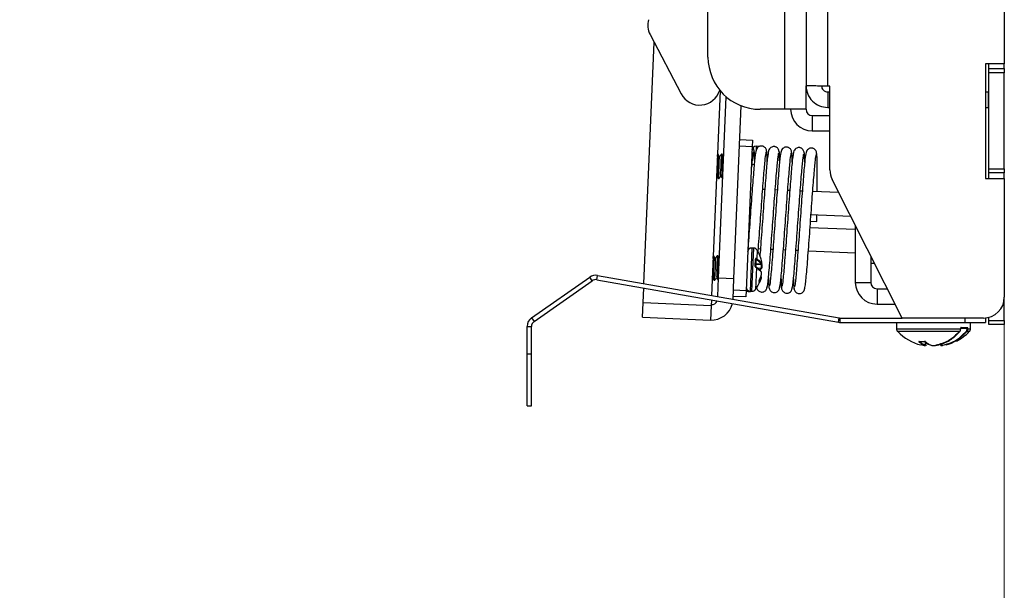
# Model space of a CAD drawing. Header units: inches. Extents: x 5 to 165, y 3 to 108.
# Tile 70 of 139: x 112.05 to 116.76, y 32.88 to 35.61. Entities that reach past the tile are written whole.
import ezdxf

# ---------------------------------------------------------------- set-up
doc = ezdxf.new("R2010")
doc.units = ezdxf.units.IN
doc.header["$LTSCALE"] = 10
doc.header["$MEASUREMENT"] = 0
doc.styles.add('SLDTEXTSTYLE0', font='TXT', dxfattribs={"width": 0.75})
doc.dimstyles.new('SLDDIMSTYLE4', dxfattribs={"dimtxt": 1.377953, "dimasz": 1.56, "dimexe": 0, "dimexo": 0.0625, "dimgap": 0.344488, "dimtad": 0, "dimtih": 1, "dimtoh": 1, "dimdec": 4, "dimlfac": 10, "dimzin": 12, "dimdsep": 46, "dimtxsty": 'SLDTEXTSTYLE0', "dimsah": 1, "dimcen": 0.09, "dimadec": 0, "dimazin": 3, "dimtfac": 1, "dimtdec": 0, "dimtofl": 0, "dimtmove": 0, "dimatfit": 3, "dimfxl": 1, "dimfrac": 2, "dimtolj": 1, "dimtzin": 12, "dimarcsym": 0})

# ---------------------------------------------------------------- blocks, each defined once
blk = doc.blocks.new('_D_10')
at = {"color": 1, "linetype": 'Continuous', "lineweight": 18}
for p, q in [((99.1113, 35.5369), (97.3168, 29.1359)), ((116.7635, 34.9028), (116.7635, 26.4615))]:
    blk.add_line(p, q, dxfattribs=at)
for start, end in [(254.339239, 261.13124), (263.394929, 270)]:
    blk.add_arc((116.7635, 98.5022), 70.7907, start, end, dxfattribs=at)
for points in [[(97.6542, 30.3395), (99.0934, 29.6838), (99.2283, 30.1861)], [(116.7635, 27.7115), (115.2065, 27.9887), (115.2008, 27.4687)]]:
    blk.add_solid(points, dxfattribs=at)
at = {"color": 1, "linetype": 'Continuous', "lineweight": 18, "insert": (105.8496, 29.0382), "char_height": 1.37795, "attachment_point": 1, "style": 'SLDTEXTSTYLE0'}
blk.add_mtext('16°', dxfattribs=at)

msp = doc.modelspace()

# ---------------------------------------------------------------- linework, layer by layer
at = {"color": 7, "linetype": 'Continuous', "lineweight": 25}
for p, q in [((115.813543, 42.241268), (115.813543, 35.29777)), ((115.709543, 36.84177), (115.709543, 35.18477)), ((115.343543, 35.43477), (115.343543, 36.15077)), ((116.763543, 35.98361), (116.763543, 35.40277)), ((115.066177, 35.54311), (115.214765, 35.258541)), ((115.036676, 34.349212), (115.085724, 35.505674)), ((116.763543, 35.40277), (116.673543, 35.40277)), ((116.673543, 35.40277), (116.673543, 34.85277)), ((116.689543, 35.37977), (116.689543, 35.40277)), ((116.763543, 35.37977), (116.763543, 35.40277)), ((116.689543, 35.37977), (116.763543, 35.37977)), ((116.689543, 35.35977), (116.689543, 35.37977)), ((116.763543, 35.35977), (116.689543, 35.35977)), ((116.689543, 34.89977), (116.689543, 35.35977)), ((116.763543, 35.37977), (116.763543, 35.35977)), ((116.763543, 34.89977), (116.763543, 35.35977)), ((115.813543, 35.18477), (115.813543, 35.29777)), ((115.927543, 35.295609), (115.917543, 35.295609)), ((115.927543, 34.89377), (115.927543, 35.295609)), ((115.402187, 35.273889), (115.360547, 34.292105)), ((115.917543, 35.26777), (115.917543, 35.19377)), ((115.917543, 35.26777), (115.927543, 35.26777)), ((116.673543, 35.26777), (116.688543, 35.26777)), ((116.688543, 35.19377), (116.688543, 35.26777)), ((116.688543, 35.26777), (116.689543, 35.26777)), ((115.394172, 34.376942), (115.430982, 35.244839)), ((115.468106, 34.373806), (115.503217, 35.201658)), ((115.709543, 35.18477), (115.593543, 35.18477)), ((115.813543, 35.18477), (115.709543, 35.18477)), ((115.843543, 35.15477), (115.843543, 35.08077)), ((115.843543, 35.15477), (115.927543, 35.15477)), ((115.917543, 35.19377), (115.927543, 35.19377)), ((116.673543, 35.19377), (116.688543, 35.19377)), ((116.688543, 35.19377), (116.689543, 35.19377)), ((115.843543, 35.08077), (115.927543, 35.08077)), ((115.496331, 35.039302), (115.556277, 35.03676)), ((115.556277, 35.03676), (115.554953, 35.005538)), ((115.391857, 34.970423), (115.389321, 34.970531)), ((115.411525, 34.969589), (115.407981, 34.969739)), ((115.554953, 35.005538), (115.495007, 35.00808)), ((115.554953, 35.005538), (115.525736, 34.316657)), ((115.583745, 35.00701), (115.574734, 35.007392)), ((115.565273, 34.918773), (115.551298, 34.919365)), ((115.385396, 34.868358), (115.38469, 34.870077)), ((116.689543, 34.89977), (116.763543, 34.89977)), ((116.689543, 34.87977), (116.689543, 34.89977)), ((116.763543, 34.87977), (116.689543, 34.87977)), ((116.689543, 34.85277), (116.689543, 34.87977)), ((116.763543, 34.89977), (116.763543, 34.87977)), ((116.763543, 34.85277), (116.763543, 34.87977)), ((115.384872, 34.865653), (115.38569, 34.866932)), ((115.393176, 34.852939), (115.39672, 34.852789)), ((115.412844, 34.852105), (115.414322, 34.852042)), ((116.273543, 34.18377), (115.938251, 34.848748)), ((116.673543, 34.85277), (116.763543, 34.85277)), ((116.763543, 34.85277), (116.763543, 34.28377)), ((115.605834, 34.802199), (115.615821, 34.801776)), ((115.66578, 34.799657), (115.675767, 34.799233)), ((115.725726, 34.797114), (115.735713, 34.796691)), ((115.785672, 34.794572), (115.795659, 34.794148)), ((115.845618, 34.792029), (115.969499, 34.786775)), ((115.831342, 34.648756), (115.864998, 34.647328)), ((116.028159, 34.670435), (115.832614, 34.678729)), ((115.86503, 34.647334), (115.865439, 34.677336)), ((115.830071, 34.618782), (116.049543, 34.609474)), ((116.049543, 34.628025), (116.049543, 34.35477)), ((115.563058, 34.51926), (115.554048, 34.519642)), ((115.594812, 34.514908), (115.584787, 34.515333)), ((115.654759, 34.512366), (115.644733, 34.512791)), ((115.714705, 34.509823), (115.704679, 34.510248)), ((115.774651, 34.507281), (115.764625, 34.507706)), ((116.049543, 34.495622), (115.824571, 34.505164)), ((115.371171, 34.482673), (115.368634, 34.48278)), ((115.390838, 34.481839), (115.387295, 34.481989)), ((115.56908, 34.433163), (115.570512, 34.466931)), ((115.571476, 34.466015), (115.570068, 34.432822)), ((115.573463, 34.466424), (115.572548, 34.444841)), ((115.57585, 34.465213), (115.573463, 34.466424)), ((115.599743, 34.443687), (115.57585, 34.465213)), ((115.601744, 34.453566), (115.601782, 34.453393)), ((115.601744, 34.453566), (115.601753, 34.453538)), ((116.123543, 34.481262), (116.123543, 34.35477)), ((116.123543, 34.447216), (116.141085, 34.446472)), ((115.57236, 34.440399), (115.572423, 34.441903)), ((115.599255, 34.439258), (115.57236, 34.440399)), ((115.572423, 34.441903), (115.599319, 34.440762)), ((115.572543, 34.444718), (115.599737, 34.443565)), ((115.572548, 34.444841), (115.599743, 34.443687)), ((115.574286, 34.428332), (115.598178, 34.406806)), ((115.599319, 34.440762), (115.598516, 34.443616)), ((115.598859, 34.422852), (115.598816, 34.421828)), ((115.599319, 34.440762), (115.599255, 34.439258)), ((115.600266, 34.443654), (115.601184, 34.440382)), ((114.498338, 34.185088), (114.776604, 34.379932)), ((114.510325, 34.167967), (114.788592, 34.362812)), ((114.788592, 34.362812), (114.776604, 34.379932)), ((114.811009, 34.367781), (114.814638, 34.388364)), ((114.811009, 34.367781), (115.968734, 34.163643)), ((114.814638, 34.388364), (115.972364, 34.184226)), ((115.364709, 34.380607), (115.364003, 34.382327)), ((115.364186, 34.377902), (115.365003, 34.379182)), ((115.37249, 34.365188), (115.376033, 34.365038)), ((115.390351, 34.28685), (115.394172, 34.376942)), ((115.392157, 34.364354), (115.393636, 34.364292)), ((115.394172, 34.376942), (115.468106, 34.373806)), ((115.463868, 34.273896), (115.468106, 34.373806)), ((115.596584, 34.376274), (115.59663, 34.377378)), ((115.59842, 34.374962), (115.598409, 34.374934)), ((116.049543, 34.35477), (116.123543, 34.35477)), ((115.032747, 34.256579), (115.035783, 34.328148)), ((115.46579, 34.3192), (115.525736, 34.316657)), ((115.525736, 34.316657), (115.524412, 34.285435)), ((115.545289, 34.313134), (115.5543, 34.312752)), ((116.153543, 34.32477), (116.153543, 34.25077)), ((116.153543, 34.32477), (116.202449, 34.32477)), ((115.029848, 34.18821), (115.032747, 34.256579)), ((115.358454, 34.242765), (115.032747, 34.256579)), ((115.359654, 34.27104), (115.358454, 34.242765)), ((115.524412, 34.285435), (115.464465, 34.287978)), ((116.763543, 34.17277), (116.763543, 34.28377)), ((115.358454, 34.242765), (115.355555, 34.174396)), ((116.153543, 34.25077), (116.239761, 34.25077)), ((114.498338, 34.185088), (114.510325, 34.167967)), ((115.029848, 34.18821), (115.355555, 34.174396)), ((115.968734, 34.163643), (115.972364, 34.184226)), ((115.977573, 34.16287), (115.977573, 34.18377)), ((115.977573, 34.18377), (116.273543, 34.18377)), ((115.977573, 34.16287), (116.574043, 34.16287)), ((116.246878, 34.16287), (116.246878, 34.132552)), ((116.663543, 34.18377), (116.273543, 34.18377)), ((116.574043, 34.18377), (116.574043, 34.16287)), ((116.574043, 34.16287), (116.674043, 34.16287)), ((116.601208, 34.132552), (116.601208, 34.16287)), ((116.674043, 34.18377), (116.674043, 34.16287)), ((116.689543, 34.17277), (116.689543, 34.187209)), ((116.689543, 34.17277), (116.763543, 34.17277)), ((116.689543, 34.15277), (116.689543, 34.17277)), ((116.763543, 34.17277), (116.763543, 34.15277)), ((114.476633, 34.143393), (114.497533, 34.143393)), ((114.476633, 34.012807), (114.476633, 34.143393)), ((114.497533, 34.012807), (114.497533, 34.143393)), ((116.554477, 34.132552), (116.554477, 34.134557)), ((116.554477, 34.132552), (116.554996, 34.132552)), ((116.554996, 34.132552), (116.554996, 34.134557)), ((116.585095, 34.136526), (116.555697, 34.136526)), ((116.557176, 34.138494), (116.586904, 34.138494)), ((116.585575, 34.134557), (116.588452, 34.134557)), ((116.585575, 34.132552), (116.585575, 34.134557)), ((116.585575, 34.132552), (116.588452, 34.132552)), ((116.588452, 34.134557), (116.588452, 34.132552)), ((116.763543, 34.15277), (116.689543, 34.15277)), ((116.386585, 34.054298), (116.386585, 34.069746)), ((116.364164, 34.056473), (116.380285, 34.051695)), ((116.380628, 34.051664), (116.380285, 34.051695)), ((116.380333, 34.051686), (116.380285, 34.051695)), ((116.414147, 34.051695), (116.386506, 34.061358)), ((116.391206, 34.06131), (116.413174, 34.053632)), ((116.416106, 34.052335), (116.416193, 34.052366)), ((116.433862, 34.051664), (116.43394, 34.051695)), ((116.46554, 34.053632), (116.46641, 34.053632)), ((116.466429, 34.051695), (116.466098, 34.051664)), ((116.466429, 34.051695), (116.466375, 34.051683)), ((116.467801, 34.051695), (116.467753, 34.051686)), ((116.484244, 34.056569), (116.467801, 34.051695)), ((114.476633, 34.012807), (114.497533, 34.012807)), ((114.476633, 33.762807), (114.476633, 34.012807)), ((114.497533, 33.762807), (114.497533, 34.012807)), ((114.476633, 33.762807), (114.497533, 33.762807))]:
    msp.add_line(p, q, dxfattribs=at)
at = {"color": 8, "linetype": 'Continuous', "lineweight": 25}
for p, q in [((115.917543, 35.295609), (115.917543, 42.116258)), ((115.574734, 35.007392), (115.573918, 34.988154)), ((115.583649, 35.004755), (115.583745, 35.00701)), ((115.554048, 34.519642), (115.545289, 34.313134)), ((115.560201, 34.451901), (115.563058, 34.51926)), ((115.579393, 34.509222), (115.577626, 34.467562)), ((115.5543, 34.312752), (115.560201, 34.451901)), ((115.575886, 34.426541), (115.571425, 34.321371)), ((115.57236, 34.440399), (115.571913, 34.429865)), ((115.572543, 34.444718), (115.572423, 34.441903)), ((115.572543, 34.444718), (115.572548, 34.444841)), ((115.598816, 34.421828), (115.580803, 34.422592)), ((115.593893, 34.423062), (115.598859, 34.422852)), ((115.599743, 34.443687), (115.599737, 34.443565)), ((115.593107, 34.361161), (115.589862, 34.353844)), ((115.463803, 34.273899), (115.463868, 34.273896)), ((116.246878, 34.132552), (116.554477, 34.132552)), ((116.549699, 34.118771), (116.252507, 34.118771)), ((116.554477, 34.134557), (116.554996, 34.134557)), ((116.585575, 34.134557), (116.554996, 34.134557)), ((116.595579, 34.118771), (116.583573, 34.118771)), ((116.588452, 34.132552), (116.601208, 34.132552)), ((116.386282, 34.054298), (116.386282, 34.069976)), ((116.386282, 34.054298), (116.386585, 34.054298)), ((116.458213, 34.054298), (116.45841, 34.054298)), ((116.462527, 34.053464), (116.460467, 34.052366)), ((116.461501, 34.054298), (116.46155, 34.054298))]:
    msp.add_line(p, q, dxfattribs=at)
at = {"color": 7, "linetype": 'Continuous', "lineweight": 25, "flags": 128}
for points in [[(115.588247, 35.006291), (115.586232, 35.006745), (115.583745, 35.00701)], [(115.600781, 34.423733), (115.600852, 34.423538), (115.600818, 34.423351), (115.600679, 34.42318), (115.600445, 34.423036), (115.600127, 34.422927), (115.599742, 34.422857), (115.599312, 34.422832), (115.598859, 34.422852)], [(115.600068, 34.404998), (115.600063, 34.40493), (115.599975, 34.404741)], [(115.590404, 34.366816), (115.590419, 34.366852), (115.59042, 34.366998)], [(115.599055, 34.388309), (115.599053, 34.388296), (115.598968, 34.388118)], [(115.598971, 34.387953), (115.598976, 34.387968), (115.598968, 34.388118)], [(115.599134, 34.383279), (115.599131, 34.382961), (115.599034, 34.382554)], [(116.355763, 34.071553), (116.355594, 34.07159), (116.355352, 34.071746)], [(116.415622, 34.052434), (116.415852, 34.052377), (116.416193, 34.052366)], [(116.484615, 34.055087), (116.500172, 34.059578), (116.514994, 34.064968)]]:
    msp.add_lwpolyline(points, dxfattribs=at)
at = {"color": 8, "linetype": 'Continuous', "lineweight": 25, "flags": 128}
for points in [[(115.601722, 34.445921), (115.601784, 34.445507), (115.601759, 34.44519)], [(116.381056, 34.071555), (116.380793, 34.07159), (116.380534, 34.071746)], [(116.460467, 34.052366), (116.460061, 34.052336), (116.459748, 34.052377)]]:
    msp.add_lwpolyline(points, dxfattribs=at)
at = {"color": 7, "linetype": 'Continuous', "lineweight": 25}
for centre, radius, start, end in [((115.154821, 35.589395), 0.1, 165.571411, 207.571411), ((115.593543, 35.43477), 0.25, 180, 270), ((115.303409, 35.304826), 0.1, 207.571411, 343.926883), ((115.843543, 35.18477), 0.104, 180, 270), ((115.843543, 35.18477), 0.03, 180, 270), ((115.5739, 34.987725), 0.019685, 87.571411, 177.571411), ((116.027543, 34.89377), 0.1, 180, 206.757919), ((115.553213, 34.499974), 0.019685, 87.571411, 177.571411), ((115.562224, 34.499592), 0.019685, 29.2881, 87.571411), ((115.373368, 34.393663), 0.23622, 20.108419, 29.2881), ((115.570341, 34.465786), 0.001157, 11.410422, 81.538916), ((115.572482, 34.46873), 0.002506, 293.06032, 5.434424), ((115.575356, 34.467432), 0.002273, 282.548517, 3.266653), ((115.599821, 34.445531), 0.001969, 267.571411, 350.00182), ((115.599673, 34.445743), 0.002057, 271.937441, 4.978664), ((115.599841, 34.453069), 0.001969, 9.475185, 13.767195), ((115.569162, 34.4318), 0.001366, 48.443362, 93.45999), ((115.571877, 34.438622), 0.001841, 74.815891, 145.616944), ((115.572073, 34.443848), 0.001977, 216.589732, 280.213799), ((115.572459, 34.442751), 0.001969, 87.571411, 177.571411), ((115.572408, 34.442936), 0.00191, 85.787045, 175.668302), ((115.574499, 34.426912), 0.001436, 345.025134, 98.521612), ((115.5981, 34.404962), 0.001969, 1.062152, 33.443731), ((115.598318, 34.405119), 0.0017, 347.151448, 33.051093), ((115.598894, 34.423672), 0.001969, 321.699091, 354.08067), ((115.59929, 34.440078), 0.001969, 3.098455, 13.767195), ((114.805799, 34.338237), 0.0509, 80, 125), ((114.805799, 34.338237), 0.03, 80, 125), ((115.375925, 34.453959), 0.23622, 325.854723, 336.880648), ((115.596555, 34.37559), 0.001969, 341.375628, 345.667638), ((115.597106, 34.388581), 0.001969, 341.375628, 352.044367), ((116.153543, 34.35477), 0.104, 180, 270), ((116.153543, 34.35477), 0.03, 180, 270), ((115.546123, 34.332802), 0.019685, 177.571411, 267.571411), ((115.555134, 34.33242), 0.019685, 267.571411, 325.854723), ((115.359962, 34.278303), 0.03, 267.571411, 336.102766), ((116.663543, 34.28377), 0.1, 270, 0), ((115.359962, 34.278303), 0.104, 267.571411, 346.027192), ((114.527533, 34.143393), 0.0509, 125, 180), ((114.527533, 34.143393), 0.03, 125, 180), ((115.977573, 34.21377), 0.0509, 260, 270), ((115.977573, 34.21377), 0.03, 260, 270), ((116.266563, 34.132552), 0.019685, 180, 224.435615), ((116.421177, 34.284151), 0.23622, 224.435615, 255.953324), ((116.426909, 34.284151), 0.23622, 296.944717, 315.564385), ((116.555412, 34.13828), 0.001777, 279.23006, 6.922921), ((116.583946, 34.122114), 0.003364, 215.739507, 263.632371), ((116.585012, 34.138418), 0.001894, 272.510325, 2.307526), ((116.581523, 34.132552), 0.019685, 315.564385, 0), ((116.354103, 34.072482), 0.002299, 270.222951, 347.025429), ((116.384278, 34.054372), 0.002006, 270.791029, 357.884916), ((116.384617, 34.054298), 0.001969, 288.500271, 0), ((116.387905, 34.054298), 0.001969, 282.713709, 0), ((116.416254, 34.054298), 0.001969, 251.246731, 265.664077), ((116.433862, 34.053632), 0.001969, 269.995115, 278.586067), ((116.434068, 34.05228), 0.000599, 257.588338, 316.6309), ((116.460181, 34.054298), 0.001969, 180, 257.286291), ((116.46043, 34.054388), 0.002022, 182.560148, 271.038971), ((116.463469, 34.054298), 0.001969, 180, 251.499729), ((116.463438, 34.054206), 0.001872, 251.523992, 280.561727), ((116.466099, 34.053632), 0.001969, 269.985464, 278.078602), ((116.467459, 34.053632), 0.001969, 269.978441, 278.586067)]:
    msp.add_arc(centre, radius, start, end, dxfattribs=at)
at = {"color": 8, "linetype": 'Continuous', "lineweight": 25}
for centre, radius, start, end in [((115.57182, 34.428244), 0.001475, 343.078406, 60.70235), ((115.59908, 34.423564), 0.001756, 261.35391, 320.706444), ((115.599539, 34.441267), 0.002029, 261.953633, 327.767226), ((115.600064, 34.438938), 0.00197, 54.733123, 112.223196), ((115.587469, 34.362718), 0.001756, 333.605203, 14.917261), ((115.588802, 34.353764), 0.001063, 4.29938, 66.576875), ((115.596432, 34.374121), 0.002158, 22.920552, 85.976861), ((115.596582, 34.375464), 0.001914, 349.134341, 88.542525), ((116.38586, 34.071466), 0.001292, 229.015805, 276.584832), ((116.384648, 34.054206), 0.001872, 259.438273, 288.476008), ((116.387897, 34.054195), 0.00187, 283.637965, 3.145018), ((116.463469, 34.054247), 0.00192, 178.481068, 251.026317), ((116.467481, 34.053605), 0.001942, 179.205788, 269.337769), ((116.468216, 34.053442), 0.001817, 174.004439, 255.236853)]:
    msp.add_arc(centre, radius, start, end, dxfattribs=at)
at = {"color": 7, "linetype": 'Continuous', "lineweight": 25}
for points in [[(115.917543, 35.295609), (115.903915, 35.295789), (115.87666, 35.296149), (115.842283, 35.296689), (115.818233, 35.297229), (115.815106, 35.29759), (115.813543, 35.29777)], [(115.813543, 35.29777), (115.815106, 35.284142), (115.818233, 35.256886), (115.842283, 35.22251), (115.87666, 35.19846), (115.903915, 35.195333), (115.917543, 35.19377)], [(115.887543, 35.29777), (115.887994, 35.293839), (115.888896, 35.285976), (115.895833, 35.27606), (115.90575, 35.269123), (115.913612, 35.268221), (115.917543, 35.26777)], [(116.355352, 34.071746), (116.359549, 34.071493), (116.367943, 34.070986), (116.376337, 34.071493), (116.380534, 34.071746)]]:
    msp.add_open_spline(points, degree=3, dxfattribs=at)
for points, knots in [([(115.393194, 34.853364), (115.392841, 34.853925), (115.392095, 34.855111), (115.391378, 34.867706), (115.391069, 34.886607), (115.390707, 34.909462), (115.390534, 34.926389), (115.390383, 34.941109), (115.390071, 34.953704), (115.389602, 34.964383), (115.389226, 34.966173), (115.389151, 34.966533)], [0, 0, 0, 0, 0.12653393, 0.26773374, 0.40453285, 0.54696871, 0.68575883, 0.70991939, 0.83754193, 0.96741071, 1, 1, 1, 1]), ([(115.396738, 34.853214), (115.396385, 34.853774), (115.395638, 34.85496), (115.394921, 34.867557), (115.394615, 34.886451), (115.394244, 34.909336), (115.394038, 34.932507), (115.393712, 34.952784), (115.392913, 34.965804), (115.392405, 34.971546), (115.391889, 34.970135), (115.391839, 34.969998)], [0, 0, 0, 0, 0.11313332, 0.23937931, 0.36169067, 0.48904181, 0.61313332, 0.73722482, 0.86457596, 0.98688732, 1, 1, 1, 1]), ([(115.399747, 34.955624), (115.398486, 34.958023), (115.395962, 34.962825), (115.393444, 34.967632), (115.392184, 34.970038)], [0, 0, 0, 0, 0.49959683, 1, 1, 1, 1]), ([(115.40774, 34.969584), (115.406272, 34.967284), (115.403471, 34.962894), (115.400665, 34.958507), (115.399329, 34.956418)], [0, 0, 0, 0, 0.523938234, 1, 1, 1, 1]), ([(115.412862, 34.85253), (115.412509, 34.85309), (115.411762, 34.854277), (115.411046, 34.866871), (115.410737, 34.885775), (115.410375, 34.908622), (115.410201, 34.92557), (115.41005, 34.940254), (115.409761, 34.953422), (115.409017, 34.965327), (115.408529, 34.970862), (115.408013, 34.969451), (115.407963, 34.969314)], [0, 0, 0, 0, 0.11309025, 0.23928819, 0.36155299, 0.48885565, 0.61289992, 0.63449353, 0.74855673, 0.86462751, 0.98689231, 1, 1, 1, 1]), ([(115.414855, 34.864611), (115.414785, 34.86563), (115.414458, 34.870369), (115.414304, 34.886026), (115.413905, 34.908393), (115.413706, 34.931702), (115.413379, 34.951942), (115.412581, 34.964972), (115.412072, 34.970711), (115.411557, 34.969301), (115.411507, 34.969164)], [0, 0, 0, 0, 0.042232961, 0.196246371, 0.356605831, 0.512860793, 0.669115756, 0.829475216, 0.983488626, 1, 1, 1, 1]), ([(115.418735, 34.956083), (115.4177, 34.958051), (115.415403, 34.962422), (115.413112, 34.966798), (115.411852, 34.969204)], [0, 0, 0, 0, 0.45025222, 1, 1, 1, 1]), ([(115.573656, 34.986975), (115.572075, 34.979143), (115.568955, 34.963687), (115.562087, 34.886502), (115.555232, 34.797269), (115.549152, 34.714851), (115.544545, 34.649407), (115.539917, 34.584902), (115.536187, 34.534458), (115.534204, 34.508818), (115.533648, 34.501621)], [0, 0, 0, 0, 0.18727251, 0.36957861, 0.56018117, 0.66111314, 0.75992702, 0.85952716, 0.96057219, 1, 1, 1, 1]), ([(115.553974, 34.906574), (115.55419, 34.909234), (115.556296, 34.935113), (115.559632, 34.965729), (115.56192, 34.976255), (115.563062, 34.981504)], [0, 0, 0, 0, 0.05430485, 0.5283609, 1, 1, 1, 1]), ([(115.564091, 34.985382), (115.563959, 34.987933), (115.563703, 34.992875), (115.561094, 34.999015), (115.558505, 35.001935), (115.557477, 35.003095)], [0, 0, 0, 0, 0.39143452, 0.75826717, 1, 1, 1, 1]), ([(115.567144, 34.939099), (115.567121, 34.942128), (115.566956, 34.96409), (115.565795, 34.985966), (115.564081, 34.988298), (115.563279, 34.989389)], [0, 0, 0, 0, 0.07844092, 0.5687031, 1, 1, 1, 1]), ([(115.624037, 34.98284), (115.623915, 34.985401), (115.623678, 34.990362), (115.6207, 34.99693), (115.616647, 35.001945), (115.612089, 35.005367), (115.607619, 35.007436), (115.602221, 35.008796), (115.596031, 35.008854), (115.588197, 35.006655), (115.580524, 35.001255), (115.574463, 34.992573), (115.57332, 34.985654), (115.572736, 34.982112)], [0, 0, 0, 0, 0.08112886, 0.15715874, 0.22616746, 0.28770677, 0.34246788, 0.39181266, 0.48372222, 0.59113229, 0.71630086, 0.85475356, 1, 1, 1, 1]), ([(115.58353, 34.499538), (115.584081, 34.506399), (115.586032, 34.530677), (115.589885, 34.583118), (115.596033, 34.66886), (115.603764, 34.777144), (115.611966, 34.883062), (115.618572, 34.95768), (115.621519, 34.971818), (115.623008, 34.978961)], [0, 0, 0, 0, 0.04027258, 0.14250845, 0.24297326, 0.44285552, 0.63341874, 0.81478094, 1, 1, 1, 1]), ([(115.633602, 34.984432), (115.632021, 34.976601), (115.628901, 34.961145), (115.622033, 34.883958), (115.615178, 34.794731), (115.609098, 34.7123), (115.604493, 34.646898), (115.599857, 34.582235), (115.595549, 34.524134), (115.593027, 34.491605), (115.591924, 34.477383)], [0, 0, 0, 0, 0.18023113, 0.35568257, 0.53911854, 0.63625549, 0.731354, 0.82720921, 0.92445497, 1, 1, 1, 1]), ([(115.627117, 34.933469), (115.627088, 34.937571), (115.626921, 34.96071), (115.625745, 34.983502), (115.624029, 34.98578), (115.623225, 34.986846)], [0, 0, 0, 0, 0.10283183, 0.58011824, 1, 1, 1, 1]), ([(115.625344, 34.329056), (115.626676, 34.331182), (115.628785, 34.33455), (115.633026, 34.371637), (115.637908, 34.423868), (115.643589, 34.496943), (115.649802, 34.57994), (115.655995, 34.66668), (115.663705, 34.774485), (115.671913, 34.880549), (115.678518, 34.955131), (115.681465, 34.969273), (115.682954, 34.976419)], [0, 0, 0, 0, 0.11467232, 0.18160416, 0.24743857, 0.37770017, 0.44399125, 0.50913395, 0.63874023, 0.76230391, 0.87990154, 1, 1, 1, 1]), ([(115.683983, 34.980297), (115.683861, 34.982858), (115.683624, 34.987819), (115.680646, 34.994388), (115.676593, 34.999403), (115.672035, 35.002825), (115.667565, 35.004894), (115.662168, 35.006253), (115.655977, 35.006311), (115.648144, 35.004113), (115.64047, 34.998712), (115.634409, 34.990031), (115.633267, 34.983112), (115.632682, 34.979569)], [0, 0, 0, 0, 0.08112886, 0.15715874, 0.22616746, 0.28770677, 0.34246788, 0.39181266, 0.48372222, 0.59113229, 0.71630086, 0.85475356, 1, 1, 1, 1]), ([(115.693548, 34.98189), (115.691967, 34.974058), (115.688847, 34.958603), (115.681979, 34.881414), (115.675124, 34.792194), (115.669043, 34.709747), (115.664441, 34.644394), (115.659794, 34.579547), (115.65519, 34.517585), (115.65088, 34.461755), (115.647117, 34.414349), (115.643699, 34.376668), (115.640769, 34.351053), (115.638708, 34.338155), (115.637944, 34.33904), (115.637677, 34.33935)], [0, 0, 0, 0, 0.12396106, 0.2446347, 0.37080002, 0.43760978, 0.50301753, 0.56894573, 0.63583034, 0.70227984, 0.76714475, 0.83272214, 0.8990193, 0.96465559, 1, 1, 1, 1]), ([(115.687036, 34.934014), (115.687014, 34.937043), (115.686849, 34.959005), (115.685687, 34.980881), (115.683973, 34.983213), (115.683172, 34.984304)], [0, 0, 0, 0, 0.07844092, 0.56870311, 1, 1, 1, 1]), ([(115.68529, 34.326514), (115.686622, 34.32864), (115.688731, 34.332007), (115.692972, 34.369095), (115.697854, 34.421326), (115.703535, 34.494401), (115.709748, 34.577398), (115.715941, 34.664138), (115.723651, 34.771942), (115.731859, 34.878006), (115.738464, 34.952588), (115.741411, 34.966731), (115.7429, 34.973877)], [0, 0, 0, 0, 0.11467232, 0.18160416, 0.24743857, 0.37770017, 0.44399125, 0.50913395, 0.63874023, 0.76230391, 0.87990154, 1, 1, 1, 1]), ([(115.743929, 34.977755), (115.743807, 34.980316), (115.74357, 34.985277), (115.740592, 34.991845), (115.736539, 34.99686), (115.731981, 35.000282), (115.727511, 35.002351), (115.722114, 35.003711), (115.715923, 35.003769), (115.70809, 35.001571), (115.700416, 34.99617), (115.694355, 34.987488), (115.693213, 34.980569), (115.692628, 34.977027)], [0, 0, 0, 0, 0.08112886, 0.15715874, 0.22616746, 0.28770677, 0.34246788, 0.39181266, 0.48372222, 0.59113229, 0.71630086, 0.85475356, 1, 1, 1, 1]), ([(115.753495, 34.979348), (115.751913, 34.971516), (115.748793, 34.95606), (115.741925, 34.878871), (115.735071, 34.789652), (115.728989, 34.707205), (115.724387, 34.641851), (115.71974, 34.577004), (115.715136, 34.515042), (115.710826, 34.459212), (115.707063, 34.411807), (115.703645, 34.374125), (115.700715, 34.348511), (115.698654, 34.335612), (115.69789, 34.336498), (115.697623, 34.336808)], [0, 0, 0, 0, 0.12396106, 0.2446347, 0.37080002, 0.43760978, 0.50301753, 0.56894573, 0.63583034, 0.70227984, 0.76714475, 0.83272214, 0.8990193, 0.96465559, 1, 1, 1, 1]), ([(115.746982, 34.931471), (115.74696, 34.9345), (115.746795, 34.956463), (115.745633, 34.978339), (115.74392, 34.98067), (115.743118, 34.981761)], [0, 0, 0, 0, 0.07844092, 0.56870311, 1, 1, 1, 1]), ([(115.745237, 34.323971), (115.746568, 34.326098), (115.748677, 34.329465), (115.752918, 34.366553), (115.7578, 34.418783), (115.763482, 34.491858), (115.769694, 34.574856), (115.775887, 34.661595), (115.783597, 34.7694), (115.791806, 34.875464), (115.79841, 34.950046), (115.801357, 34.964188), (115.802846, 34.971334)], [0, 0, 0, 0, 0.114672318, 0.181604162, 0.247438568, 0.377700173, 0.44399125, 0.509133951, 0.638740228, 0.76230391, 0.879901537, 1, 1, 1, 1]), ([(115.803875, 34.975212), (115.803753, 34.977773), (115.803516, 34.982734), (115.800538, 34.989303), (115.796485, 34.994318), (115.791928, 34.99774), (115.787457, 34.999809), (115.78206, 35.001168), (115.775869, 35.001226), (115.768036, 34.999028), (115.760362, 34.993628), (115.754301, 34.984946), (115.753159, 34.978027), (115.752574, 34.974484)], [0, 0, 0, 0, 0.08112886, 0.15715874, 0.22616746, 0.28770677, 0.34246788, 0.39181266, 0.48372222, 0.59113229, 0.71630086, 0.85475356, 1, 1, 1, 1]), ([(115.813441, 34.976805), (115.811859, 34.968973), (115.808739, 34.953518), (115.801871, 34.876329), (115.795017, 34.787109), (115.788935, 34.704663), (115.784334, 34.639309), (115.779686, 34.574462), (115.775082, 34.5125), (115.770772, 34.45667), (115.76701, 34.409264), (115.763591, 34.371583), (115.760661, 34.345968), (115.7586, 34.33307), (115.757836, 34.333955), (115.757569, 34.334265)], [0, 0, 0, 0, 0.12396106, 0.2446347, 0.37080002, 0.43760978, 0.50301753, 0.56894573, 0.63583034, 0.70227984, 0.76714475, 0.83272214, 0.8990193, 0.96465559, 1, 1, 1, 1]), ([(115.806929, 34.928929), (115.806906, 34.931958), (115.806741, 34.95392), (115.805579, 34.975796), (115.803866, 34.978128), (115.803064, 34.979219)], [0, 0, 0, 0, 0.07844092, 0.56870311, 1, 1, 1, 1]), ([(115.805183, 34.321429), (115.806514, 34.323555), (115.808623, 34.326923), (115.812864, 34.36401), (115.817746, 34.416241), (115.823428, 34.489316), (115.829641, 34.572313), (115.835833, 34.659053), (115.843543, 34.766858), (115.851752, 34.872921), (115.858357, 34.947503), (115.861303, 34.961646), (115.862792, 34.968792)], [0, 0, 0, 0, 0.11467232, 0.18160416, 0.24743857, 0.37770017, 0.44399125, 0.50913395, 0.63874023, 0.76230391, 0.87990154, 1, 1, 1, 1]), ([(115.863822, 34.97267), (115.863699, 34.975231), (115.863462, 34.980192), (115.860484, 34.98676), (115.856431, 34.991775), (115.851874, 34.995197), (115.847403, 34.997266), (115.842006, 34.998626), (115.835815, 34.998684), (115.827982, 34.996486), (115.820308, 34.991085), (115.814247, 34.982403), (115.813105, 34.975484), (115.81252, 34.971942)], [0, 0, 0, 0, 0.08112886, 0.15715874, 0.22616746, 0.28770677, 0.34246788, 0.39181266, 0.48372222, 0.59113229, 0.71630086, 0.85475356, 1, 1, 1, 1]), ([(115.866658, 34.791137), (115.866786, 34.803862), (115.867148, 34.839988), (115.867328, 34.889398), (115.866925, 34.94004), (115.865566, 34.974032), (115.863825, 34.975833), (115.86301, 34.976676)], [0, 0, 0, 0, 0.10828676, 0.30741287, 0.5307981, 0.78040982, 1, 1, 1, 1]), ([(115.405063, 34.867525), (115.404819, 34.867872), (115.404179, 34.868782), (115.40343, 34.877757), (115.40293, 34.892074), (115.402328, 34.90952), (115.401892, 34.927262), (115.401345, 34.942404), (115.400546, 34.952701), (115.39994, 34.954423), (115.399683, 34.955155)], [0, 0, 0, 0, 0.0839215, 0.22068942, 0.35317709, 0.49114759, 0.62557158, 0.75999558, 0.89796608, 1, 1, 1, 1]), ([(115.38534, 34.867598), (115.386609, 34.865186), (115.389148, 34.860359), (115.391681, 34.855529), (115.392949, 34.853113)], [0, 0, 0, 0, 0.49970263, 1, 1, 1, 1]), ([(115.397016, 34.853031), (115.398471, 34.855313), (115.40125, 34.859671), (115.404032, 34.864025), (115.405357, 34.866098)], [0, 0, 0, 0, 0.52378731, 1, 1, 1, 1]), ([(115.405007, 34.866765), (115.406275, 34.864353), (115.408814, 34.859526), (115.411348, 34.854697), (115.412616, 34.85228)], [0, 0, 0, 0, 0.49970297, 1, 1, 1, 1]), ([(115.372508, 34.365614), (115.372155, 34.366174), (115.371408, 34.36736), (115.370692, 34.379955), (115.370383, 34.398857), (115.370021, 34.421712), (115.369847, 34.438639), (115.369697, 34.453359), (115.369385, 34.465953), (115.368915, 34.476632), (115.36854, 34.478423), (115.368464, 34.478782)], [0, 0, 0, 0, 0.12653393, 0.26773374, 0.40453285, 0.54696871, 0.68575883, 0.70991939, 0.83754193, 0.96741071, 1, 1, 1, 1]), ([(115.376051, 34.365463), (115.375698, 34.366024), (115.374951, 34.36721), (115.374235, 34.379807), (115.373928, 34.3987), (115.373557, 34.421585), (115.373351, 34.444757), (115.373025, 34.465034), (115.372227, 34.478054), (115.371718, 34.483795), (115.371203, 34.482384), (115.371153, 34.482248)], [0, 0, 0, 0, 0.11313332, 0.23937931, 0.36169067, 0.48904181, 0.61313332, 0.73722482, 0.86457596, 0.98688732, 1, 1, 1, 1]), ([(115.37906, 34.467873), (115.377799, 34.470272), (115.375275, 34.475075), (115.372758, 34.479882), (115.371498, 34.482287)], [0, 0, 0, 0, 0.49959683, 1, 1, 1, 1]), ([(115.387053, 34.481833), (115.385586, 34.479533), (115.382784, 34.475143), (115.379979, 34.470756), (115.378643, 34.468668)], [0, 0, 0, 0, 0.52393823, 1, 1, 1, 1]), ([(115.384376, 34.379775), (115.384133, 34.380121), (115.383492, 34.381032), (115.382743, 34.390007), (115.382243, 34.404324), (115.381641, 34.421769), (115.381206, 34.439512), (115.380658, 34.454653), (115.379859, 34.464951), (115.379254, 34.466672), (115.378996, 34.467404)], [0, 0, 0, 0, 0.0839215, 0.22068942, 0.35317709, 0.49114759, 0.62557158, 0.75999558, 0.89796608, 1, 1, 1, 1]), ([(115.392175, 34.364779), (115.391822, 34.36534), (115.391075, 34.366526), (115.390359, 34.379121), (115.39005, 34.398024), (115.389688, 34.420871), (115.389515, 34.43782), (115.389363, 34.452504), (115.389074, 34.465671), (115.38833, 34.477576), (115.387842, 34.483112), (115.387327, 34.4817), (115.387277, 34.481564)], [0, 0, 0, 0, 0.11309025, 0.23928819, 0.36155299, 0.48885565, 0.61289992, 0.63449353, 0.74855673, 0.86462751, 0.98689231, 1, 1, 1, 1]), ([(115.394278, 34.375082), (115.394167, 34.376627), (115.393795, 34.381811), (115.393613, 34.398197), (115.39322, 34.420663), (115.39302, 34.443946), (115.392692, 34.464193), (115.391894, 34.477221), (115.391386, 34.482961), (115.39087, 34.48155), (115.39082, 34.481413)], [0, 0, 0, 0, 0.06394246, 0.21446488, 0.37118951, 0.52390267, 0.67661584, 0.83334046, 0.98386289, 1, 1, 1, 1]), ([(115.398048, 34.468332), (115.397014, 34.470301), (115.394717, 34.474672), (115.392425, 34.479048), (115.391165, 34.481453)], [0, 0, 0, 0, 0.45025222, 1, 1, 1, 1]), ([(115.574976, 34.468967), (115.574521, 34.469121), (115.573646, 34.469416), (115.572374, 34.469307), (115.571386, 34.468812), (115.570695, 34.468022), (115.570573, 34.467293), (115.570512, 34.466931)], [0, 0, 0, 0, 0.24684623, 0.47473151, 0.66517157, 0.83379862, 1, 1, 1, 1]), ([(115.573463, 34.466424), (115.573264, 34.466561), (115.572888, 34.466817), (115.572322, 34.466924), (115.571881, 34.466803), (115.571567, 34.466522), (115.571505, 34.466178), (115.571476, 34.466015)], [0, 0, 0, 0, 0.2734766, 0.5143835, 0.70395257, 0.8598755, 1, 1, 1, 1]), ([(115.574976, 34.468967), (115.575829, 34.468565), (115.576788, 34.468113), (115.577542, 34.467617), (115.577626, 34.467562)], [0, 0, 0, 0, 0.88916002, 1, 1, 1, 1]), ([(115.577626, 34.467562), (115.578278, 34.467142), (115.58154, 34.465042), (115.591522, 34.458017), (115.597382, 34.451067), (115.601722, 34.445921)], [0, 0, 0, 0, 0.060882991, 0.304548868, 1, 1, 1, 1]), ([(115.601744, 34.453566), (115.60067, 34.457635), (115.598737, 34.464964), (115.59616, 34.472121), (115.595013, 34.475304)], [0, 0, 0, 0, 0.555211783, 1, 1, 1, 1]), ([(115.601722, 34.445921), (115.601889, 34.447187), (115.602225, 34.449729), (115.601904, 34.452283), (115.601744, 34.453566)], [0, 0, 0, 0, 0.497655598, 1, 1, 1, 1]), ([(115.56908, 34.433163), (115.569079, 34.433004), (115.569077, 34.432425), (115.569256, 34.431736), (115.569672, 34.430757), (115.570398, 34.429678), (115.57174, 34.428503), (115.57272, 34.428051), (115.573231, 34.427815)], [0, 0, 0, 0, 0.06088119, 0.22235441, 0.26253112, 0.46779538, 0.72236898, 1, 1, 1, 1]), ([(115.572552, 34.429568), (115.572334, 34.429653), (115.571832, 34.42985), (115.571022, 34.430523), (115.570416, 34.431364), (115.570129, 34.4321), (115.570048, 34.43268), (115.570082, 34.43303), (115.570118, 34.433175), (115.570126, 34.433204)], [0, 0, 0, 0, 0.21191984, 0.48780773, 0.67390347, 0.80492855, 0.90248962, 0.98053848, 1, 1, 1, 1]), ([(115.575886, 34.426541), (115.575162, 34.426933), (115.574349, 34.427373), (115.573343, 34.427771), (115.573231, 34.427815)], [0, 0, 0, 0, 0.88910068, 1, 1, 1, 1]), ([(115.599975, 34.404741), (115.599666, 34.4052), (115.59812, 34.407495), (115.592009, 34.414972), (115.582746, 34.421619), (115.575886, 34.426541)], [0, 0, 0, 0, 0.06087783, 0.30455721, 1, 1, 1, 1]), ([(115.600781, 34.423733), (115.600431, 34.423303), (115.598682, 34.42115), (115.595817, 34.417817), (115.591682, 34.415231), (115.589997, 34.414177)], [0, 0, 0, 0, 0.12894353, 0.64507364, 1, 1, 1, 1]), ([(115.598859, 34.422852), (115.599087, 34.425569), (115.599544, 34.431028), (115.599352, 34.436506), (115.599255, 34.439258)], [0, 0, 0, 0, 0.49759071, 1, 1, 1, 1]), ([(115.598968, 34.388118), (115.599301, 34.390891), (115.599963, 34.39641), (115.599971, 34.401973), (115.599975, 34.404741)], [0, 0, 0, 0, 0.502344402, 1, 1, 1, 1]), ([(115.601184, 34.440382), (115.601281, 34.437591), (115.601474, 34.432035), (115.601011, 34.426492), (115.600781, 34.423733)], [0, 0, 0, 0, 0.5023444, 1, 1, 1, 1]), ([(115.364653, 34.379847), (115.365922, 34.377435), (115.368461, 34.372608), (115.370995, 34.367779), (115.372262, 34.365363)], [0, 0, 0, 0, 0.49970263, 1, 1, 1, 1]), ([(115.376329, 34.36528), (115.377785, 34.367563), (115.380564, 34.37192), (115.383346, 34.376274), (115.384671, 34.378348)], [0, 0, 0, 0, 0.52378731, 1, 1, 1, 1]), ([(115.38432, 34.379014), (115.385589, 34.376602), (115.388128, 34.371775), (115.390662, 34.366946), (115.391929, 34.36453)], [0, 0, 0, 0, 0.49970297, 1, 1, 1, 1]), ([(115.588601, 34.351554), (115.588579, 34.351482), (115.588516, 34.351284), (115.588569, 34.351293), (115.588821, 34.351722), (115.589135, 34.352349), (115.589296, 34.352671)], [0, 0, 0, 0, 0.15089199, 0.41487723, 0.69940385, 1, 1, 1, 1]), ([(115.588601, 34.351554), (115.589036, 34.353266), (115.589845, 34.356457), (115.589503, 34.359952), (115.589097, 34.361701), (115.589042, 34.361938)], [0, 0, 0, 0, 0.49996301, 0.93237965, 1, 1, 1, 1]), ([(115.588715, 34.351909), (115.588712, 34.351882), (115.588702, 34.351813), (115.588686, 34.351756), (115.588679, 34.351728), (115.588685, 34.351752), (115.588709, 34.351817), (115.58872, 34.351847)], [0, 0, 0, 0, 0.10012748, 0.26776548, 0.45856718, 0.75211537, 1, 1, 1, 1]), ([(115.59042, 34.366998), (115.590241, 34.3666), (115.589887, 34.365812), (115.58945, 34.364562), (115.589143, 34.363431), (115.588983, 34.362483), (115.589022, 34.36212), (115.589042, 34.361938)], [0, 0, 0, 0, 0.20925334, 0.41455393, 0.61041695, 0.80519024, 1, 1, 1, 1]), ([(115.589199, 34.362997), (115.589199, 34.362996), (115.589201, 34.362976), (115.589196, 34.363057), (115.589218, 34.363266), (115.589299, 34.36373), (115.589486, 34.364451), (115.589811, 34.365428), (115.590145, 34.366275), (115.590359, 34.366708), (115.59041, 34.366812)], [0, 0, 0, 0, 0.00158145, 0.07717771, 0.17910245, 0.30652928, 0.47957616, 0.68519373, 0.92444656, 1, 1, 1, 1]), ([(115.59042, 34.366998), (115.591832, 34.370076), (115.595006, 34.376997), (115.597554, 34.384148), (115.598968, 34.388118)], [0, 0, 0, 0, 0.44478822, 1, 1, 1, 1]), ([(115.598409, 34.374934), (115.59703, 34.370958), (115.595418, 34.366312), (115.593399, 34.361811), (115.593107, 34.361161)], [0, 0, 0, 0, 0.85565262, 1, 1, 1, 1]), ([(115.599034, 34.382554), (115.599094, 34.381279), (115.599213, 34.378716), (115.598678, 34.376199), (115.598409, 34.374934)], [0, 0, 0, 0, 0.4976556, 1, 1, 1, 1]), ([(115.633424, 34.376988), (115.633536, 34.368296), (115.63388, 34.341455), (115.635063, 34.334475), (115.635863, 34.329756)], [0, 0, 0, 0, 0.3238082, 1, 1, 1, 1]), ([(115.69337, 34.374445), (115.693482, 34.365754), (115.693826, 34.338912), (115.695009, 34.331933), (115.695809, 34.327214)], [0, 0, 0, 0, 0.3238082, 1, 1, 1, 1]), ([(115.753316, 34.371903), (115.753428, 34.363211), (115.753772, 34.33637), (115.754955, 34.32939), (115.755755, 34.324671)], [0, 0, 0, 0, 0.3238082, 1, 1, 1, 1]), ([(115.526443, 34.31696), (115.526965, 34.316367), (115.529707, 34.313254), (115.536089, 34.311421), (115.543126, 34.310826), (115.548781, 34.311241), (115.551265, 34.312844), (115.551319, 34.312879)], [0, 0, 0, 0, 0.08431444, 0.44278415, 0.72422129, 0.99399914, 1, 1, 1, 1]), ([(115.575411, 34.337222), (115.575577, 34.334435), (115.575899, 34.329022), (115.579823, 34.319953), (115.586976, 34.312457), (115.595905, 34.308806), (115.603166, 34.308088), (115.611224, 34.30973), (115.6177, 34.313784), (115.621905, 34.318529), (115.624362, 34.322749), (115.626007, 34.327365), (115.626315, 34.330568), (115.626467, 34.332153)], [0, 0, 0, 0, 0.10136697, 0.1968138, 0.3619662, 0.49224902, 0.594535, 0.6925835, 0.79348839, 0.845391, 0.89755457, 0.94932246, 1, 1, 1, 1]), ([(115.635357, 34.33468), (115.635523, 34.331892), (115.635846, 34.32648), (115.639769, 34.317411), (115.646922, 34.309914), (115.655851, 34.306264), (115.663112, 34.305546), (115.67117, 34.307188), (115.677646, 34.311242), (115.681851, 34.315986), (115.684308, 34.320207), (115.685953, 34.324822), (115.686261, 34.328026), (115.686413, 34.329611)], [0, 0, 0, 0, 0.10136697, 0.1968138, 0.3619662, 0.49224902, 0.594535, 0.6925835, 0.79348839, 0.845391, 0.89755457, 0.94932246, 1, 1, 1, 1]), ([(115.695303, 34.332137), (115.695469, 34.32935), (115.695792, 34.323937), (115.699715, 34.314869), (115.706868, 34.307372), (115.715797, 34.303721), (115.723058, 34.303003), (115.731116, 34.304646), (115.737592, 34.308699), (115.741797, 34.313444), (115.744254, 34.317664), (115.745899, 34.32228), (115.746207, 34.325483), (115.746359, 34.327068)], [0, 0, 0, 0, 0.10136697, 0.1968138, 0.3619662, 0.49224902, 0.594535, 0.6925835, 0.79348839, 0.845391, 0.89755457, 0.94932246, 1, 1, 1, 1]), ([(115.75525, 34.329595), (115.755416, 34.326807), (115.755738, 34.321395), (115.759661, 34.312326), (115.766814, 34.304829), (115.775743, 34.301179), (115.783005, 34.300461), (115.791063, 34.302103), (115.797538, 34.306157), (115.801743, 34.310901), (115.804201, 34.315122), (115.805845, 34.319737), (115.806153, 34.322941), (115.806305, 34.324526)], [0, 0, 0, 0, 0.10136697, 0.1968138, 0.3619662, 0.49224902, 0.594535, 0.6925835, 0.79348839, 0.845391, 0.89755457, 0.94932246, 1, 1, 1, 1]), ([(116.43394, 34.051695), (116.455066, 34.056987), (116.477339, 34.062566), (116.501709, 34.076842), (116.521329, 34.089354), (116.53727, 34.105883), (116.549699, 34.118771)], [0, 0, 0, 0, 0.49019744, 0.51679507, 0.62324714, 1, 1, 1, 1]), ([(116.549719, 34.120149), (116.532595, 34.103128), (116.498959, 34.069695), (116.456001, 34.058921), (116.434912, 34.053632)], [0, 0, 0, 0, 0.509089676, 1, 1, 1, 1]), ([(116.46641, 34.053632), (116.487498, 34.058921), (116.530456, 34.069695), (116.564092, 34.103128), (116.581216, 34.120149)], [0, 0, 0, 0, 0.49091032, 1, 1, 1, 1]), ([(116.549699, 34.118771), (116.550868, 34.120481), (116.553209, 34.123903), (116.554373, 34.128973), (116.554457, 34.131858), (116.554477, 34.132552)], [0, 0, 0, 0, 0.431303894, 0.86310928, 1, 1, 1, 1]), ([(116.557176, 34.138494), (116.556967, 34.138473), (116.556461, 34.138421), (116.555702, 34.13793), (116.555027, 34.137039), (116.554566, 34.135871), (116.554507, 34.134995), (116.554477, 34.134557)], [0, 0, 0, 0, 0.15182978, 0.36810612, 0.58047477, 0.79045258, 1, 1, 1, 1]), ([(116.555012, 34.134558), (116.555008, 34.134647), (116.554993, 34.134979), (116.55511, 34.135535), (116.555335, 34.136096), (116.555591, 34.136443), (116.555745, 34.136531), (116.555728, 34.136526), (116.555723, 34.136525)], [0, 0, 0, 0, 0.07681333, 0.28713783, 0.49571213, 0.69978232, 0.92044023, 1, 1, 1, 1]), ([(116.581216, 34.120149), (116.581596, 34.120632), (116.583101, 34.122547), (116.585079, 34.12666), (116.58541, 34.130588), (116.585575, 34.132552)], [0, 0, 0, 0, 0.1440785, 0.5719891, 1, 1, 1, 1]), ([(116.588452, 34.132552), (116.588267, 34.13037), (116.587897, 34.126008), (116.585684, 34.121437), (116.583998, 34.119307), (116.583573, 34.118771)], [0, 0, 0, 0, 0.42819777, 0.85603854, 1, 1, 1, 1]), ([(116.585575, 34.134557), (116.585573, 34.134693), (116.585568, 34.135052), (116.585517, 34.135607), (116.585413, 34.136115), (116.585269, 34.136459), (116.585153, 34.136503), (116.585095, 34.136526)], [0, 0, 0, 0, 0.12857157, 0.34012232, 0.55734176, 0.77812908, 1, 1, 1, 1]), ([(116.588452, 34.134557), (116.588445, 34.134829), (116.588428, 34.135545), (116.588254, 34.136651), (116.587909, 34.137669), (116.587442, 34.138361), (116.587084, 34.13845), (116.586904, 34.138494)], [0, 0, 0, 0, 0.13045693, 0.34413001, 0.56142547, 0.78047487, 1, 1, 1, 1]), ([(116.355352, 34.071746), (116.355191, 34.071755), (116.35467, 34.071785), (116.353947, 34.071689), (116.353466, 34.071357), (116.353477, 34.070829), (116.353901, 34.070398), (116.354112, 34.070182)], [0, 0, 0, 0, 0.091327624, 0.293671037, 0.518281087, 0.759415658, 1, 1, 1, 1]), ([(116.384305, 34.052366), (116.377866, 34.055082), (116.369975, 34.05841), (116.360054, 34.065294), (116.356403, 34.068297), (116.354112, 34.070182)], [0, 0, 0, 0, 0.6229634, 0.76335454, 1, 1, 1, 1]), ([(116.355293, 34.07156), (116.355343, 34.071564), (116.355449, 34.071573), (116.355655, 34.071557), (116.355763, 34.071548)], [0, 0, 0, 0, 0.4713268, 1, 1, 1, 1]), ([(116.356344, 34.071966), (116.359979, 34.069027), (116.369621, 34.061231), (116.379886, 34.056959), (116.386282, 34.054298)], [0, 0, 0, 0, 0.37696903, 1, 1, 1, 1]), ([(116.386008, 34.070182), (116.385738, 34.070383), (116.385216, 34.070768), (116.384085, 34.071249), (116.382876, 34.071587), (116.38163, 34.071778), (116.380899, 34.071757), (116.380534, 34.071746)], [0, 0, 0, 0, 0.2235603, 0.43074517, 0.62309395, 0.81148871, 1, 1, 1, 1]), ([(116.381059, 34.071549), (116.381095, 34.071554), (116.38128, 34.071577), (116.381812, 34.071563), (116.382586, 34.071466), (116.383456, 34.071255), (116.384263, 34.070956), (116.384825, 34.070643), (116.384961, 34.070527), (116.38501, 34.070485)], [0, 0, 0, 0, 0.03395313, 0.17143744, 0.32602821, 0.49657497, 0.68587605, 0.88687141, 1, 1, 1, 1]), ([(116.386008, 34.070182), (116.389675, 34.067248), (116.395588, 34.062515), (116.405681, 34.056518), (116.412132, 34.05397), (116.416193, 34.052366)], [0, 0, 0, 0, 0.37680604, 0.60768093, 1, 1, 1, 1]), ([(116.380285, 34.051695), (116.38095, 34.051722), (116.382292, 34.051778), (116.38363, 34.052169), (116.384305, 34.052366)], [0, 0, 0, 0, 0.49532146, 1, 1, 1, 1]), ([(116.416193, 34.052366), (116.419175, 34.052169), (116.425085, 34.051778), (116.431006, 34.051722), (116.43394, 34.051695)], [0, 0, 0, 0, 0.504678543, 1, 1, 1, 1]), ([(116.460467, 34.052366), (116.461469, 34.052169), (116.463454, 34.051778), (116.465444, 34.051722), (116.466429, 34.051695)], [0, 0, 0, 0, 0.50467854, 1, 1, 1, 1]), ([(116.46155, 34.054298), (116.46222, 34.054102), (116.463549, 34.053714), (116.46488, 34.053659), (116.46554, 34.053632)], [0, 0, 0, 0, 0.504663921, 1, 1, 1, 1]), ([(116.467738, 34.0517), (116.467094, 34.051727), (116.465774, 34.051783), (116.464456, 34.052168), (116.463781, 34.052366)], [0, 0, 0, 0, 0.48730356, 1, 1, 1, 1])]:
    msp.add_open_spline(points, degree=3, knots=knots, dxfattribs=at)
at = {"color": 8, "linetype": 'Continuous', "lineweight": 25}
for points, knots in [([(115.589296, 34.352671), (115.589296, 34.352672), (115.589445, 34.352965), (115.589654, 34.353405), (115.589862, 34.353844)], [0, 0, 0, 0, 0.002605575, 1, 1, 1, 1]), ([(115.589441, 34.358367), (115.590377, 34.360422), (115.59305, 34.366284), (115.595192, 34.37234), (115.596584, 34.376274)], [0, 0, 0, 0, 0.35040852, 1, 1, 1, 1]), ([(116.583573, 34.118771), (116.566428, 34.101693), (116.548423, 34.083761), (116.523303, 34.069843), (116.508808, 34.062298), (116.494335, 34.058923), (116.484244, 34.056569)], [0, 0, 0, 0, 0.58413139, 0.61337647, 0.73041865, 1, 1, 1, 1])]:
    msp.add_open_spline(points, degree=3, knots=knots, dxfattribs=at)

# ---------------------------------------------------------------- dimensions: what is measured, and where the dimension line sits
at = {"color": 1, "linetype": 'Continuous', "lineweight": 18}
dim = msp.add_angular_dim_2l(base=(101.725518, 29.327208), line1=((99.246282, 36.018326), (104.313076, 54.091524)), line2=((116.763543, 35.40277), (116.763543, 35.98361)), dimstyle='SLDDIMSTYLE4', dxfattribs=at)
dim.commit()
dim.dimension.update_dxf_attribs({"geometry": '_D_10', "text_midpoint": (107.235231, 28.355689), "dimtype": 162})

doc.saveas('drawing.dxf')
